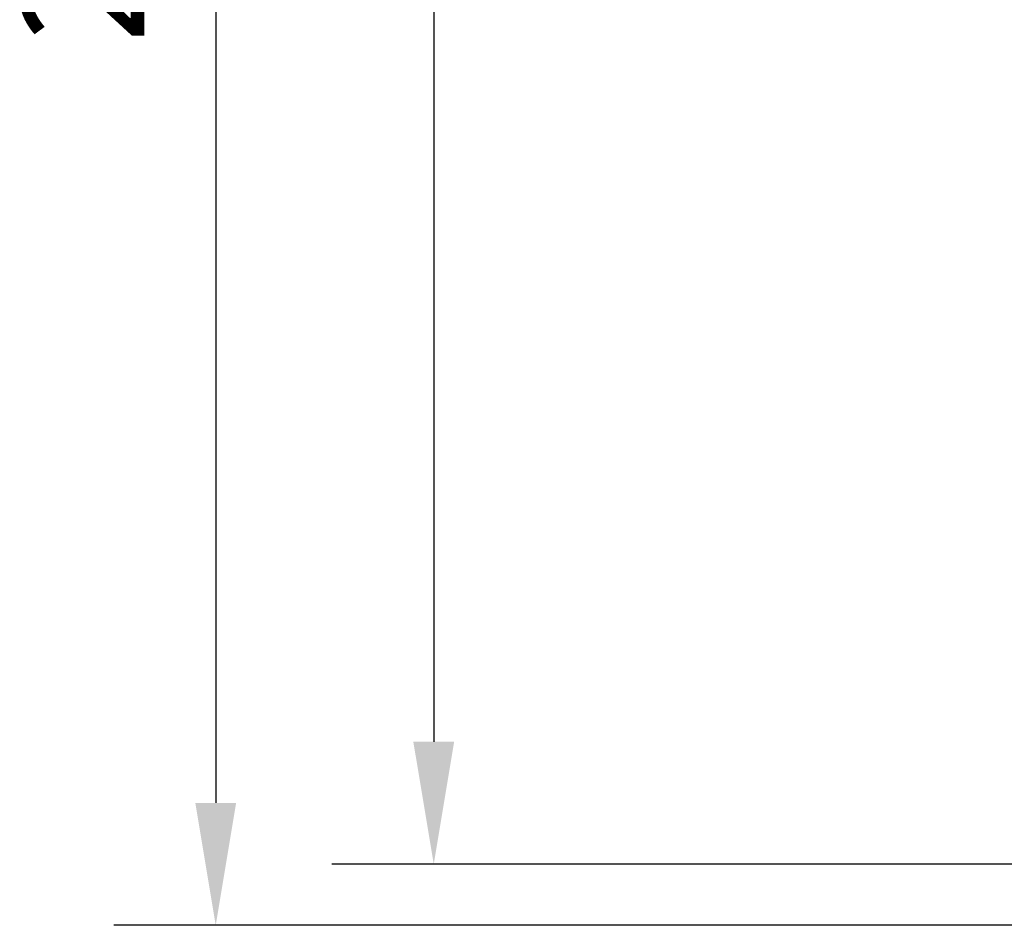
# Model space of a CAD drawing. Header units: millimetres. Extents: x 284 to 480, y -335 to -194.
# Tile 4 of 15: x 313 to 337, y -293 to -271. Entities that reach past the tile are written whole.
import ezdxf

# ---------------------------------------------------------------- set-up
doc = ezdxf.new("R2010")
doc.units = ezdxf.units.MM
doc.header["$LTSCALE"] = 23.1
doc.header["$PDMODE"] = 3
doc.header["$PDSIZE"] = 8
doc.layers.get('0').update_dxf_attribs({"linetype": 'CONTINUOUS'})
doc.layers.get('Defpoints').update_dxf_attribs({"linetype": 'CONTINUOUS'})
doc.layers.add('51__DRAFT_DIMS', color=7, linetype='CONTINUOUS')
doc.styles.get("Standard").update_dxf_attribs({"font": 'Roboto-Regular.ttf'})
doc.dimstyles.new('DIMSTYLE_2', dxfattribs={"dimtxt": 3, "dimasz": 3, "dimexe": 2.5, "dimexo": 0.5, "dimgap": 0.75, "dimtad": 1, "dimlfac": 4, "dimdsep": 46, "dimtxsty": 'STANDARD', "dimblk": '_FILLED', "dimblk1": '_FILLED', "dimblk2": '_FILLED', "dimcen": 0.09, "dimclrt": 3, "dimazin": 2, "dimtp": 0.5, "dimtm": 0.5, "dimtfac": 1, "dimtofl": 0, "dimtmove": 0, "dimatfit": 3, "dimldrblk": '_FILLED', "dimfxl": 1, "dimtolj": 1, "dimarcsym": 0})

# ---------------------------------------------------------------- blocks, each defined once
blk = doc.blocks.new('_FILLED')
at = {"color": 0, "linetype": 'ByBlock'}
blk.add_solid([(0, 0), (-1, 0.1667), (-1, -0.1667)], dxfattribs=at)
blk = doc.blocks.new('*D2')
at = {"layer": '51__DRAFT_DIMS', "color": 0, "lineweight": -2}
for p, q in [((343.905, -241.176), (320.448, -241.176)), ((322.948, -244.176), (322.948, -288.426)), ((343.905, -291.426), (320.448, -291.426))]:
    blk.add_line(p, q, dxfattribs=at)
at = {"layer": 'Defpoints', "color": 0}
for p in [(344.405, -241.176), (322.948, -291.426), (344.405, -291.426)]:
    blk.add_point(p, dxfattribs=at)
at = {"layer": '51__DRAFT_DIMS', "color": 0, "linetype": 'ByBlock', "lineweight": -2, "xscale": 3, "yscale": 3, "zscale": 3}
for p, rotation in [((322.948, -241.176), 90), ((322.948, -291.426), 270)]:
    blk.add_blockref('_FILLED', p, dxfattribs=dict(at, rotation=rotation))
at = {"layer": '51__DRAFT_DIMS', "color": 3, "insert": (318.198, -266.447), "char_height": 3, "attachment_point": 2, "rotation": 90, "line_spacing_factor": 0.9}
blk.add_mtext('\\A1;201', dxfattribs=at)
blk = doc.blocks.new('*D3')
at = {"layer": '51__DRAFT_DIMS', "color": 0, "lineweight": -2}
for p, q in [((351.741, -239.551), (315.106, -239.551)), ((317.606, -242.551), (317.606, -289.926)), ((345.305, -292.926), (315.106, -292.926))]:
    blk.add_line(p, q, dxfattribs=at)
at = {"layer": 'Defpoints', "color": 0}
for p in [(352.241, -239.551), (317.606, -292.926), (345.805, -292.926)]:
    blk.add_point(p, dxfattribs=at)
at = {"layer": '51__DRAFT_DIMS', "color": 0, "linetype": 'ByBlock', "lineweight": -2, "xscale": 3, "yscale": 3, "zscale": 3}
for p, rotation in [((317.606, -239.551), 90), ((317.606, -292.926), 270)]:
    blk.add_blockref('_FILLED', p, dxfattribs=dict(at, rotation=rotation))
at = {"layer": '51__DRAFT_DIMS', "color": 3, "insert": (312.856, -266.303), "char_height": 3, "attachment_point": 2, "rotation": 90, "line_spacing_factor": 0.9}
blk.add_mtext('\\A1;213.5', dxfattribs=at)

msp = doc.modelspace()

# ---------------------------------------------------------------- dimensions: what is measured, and where the dimension line sits
at = {"layer": '51__DRAFT_DIMS', "color": 4}
for base, p1, p2, picture, middle in [((317.6056, -292.9258), (352.2414, -239.5508), (345.8046, -292.9258), '*D3', (317.6056, -266.3028)), ((322.9478, -291.4258), (344.4046, -241.1758), (344.4046, -291.4258), '*D2', (322.9478, -266.4473))]:
    dim = msp.add_linear_dim(base=base, p1=p1, p2=p2, angle=270, dimstyle='DIMSTYLE_2', dxfattribs=at)
    dim.commit()
    dim.dimension.update_dxf_attribs({"geometry": picture, "text_midpoint": middle, "dimtype": 160})

doc.saveas('drawing.dxf')
